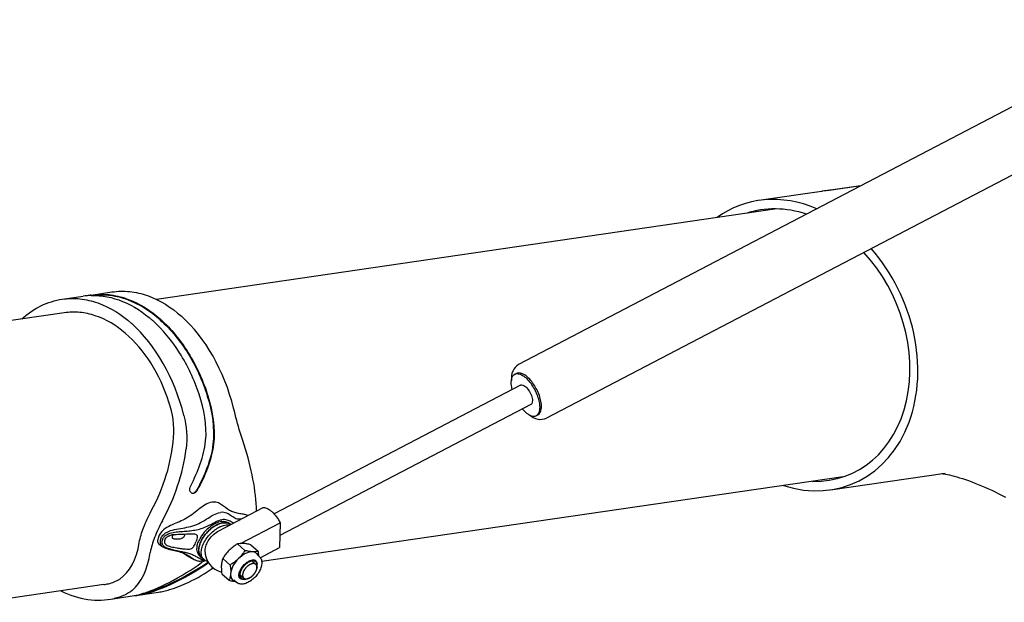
# Model space of a CAD drawing. Extents: x 0 to 420, y 0 to 297.
# Tile 18 of 20: x 371 to 395, y 257 to 271. Entities that reach past the tile are written whole.
import ezdxf

# ---------------------------------------------------------------- set-up
doc = ezdxf.new("R2010")
doc.units = 0
doc.header["$LTSCALE"] = 23.1
for name, color, linetype in [('100001_DXF_CONTINUOUS_LINE', 7, 'CONTINUOUS'), ('100003_DXF_CONTINUOUS_LINE', 7, 'CONTINUOUS'), ('100188_DXF_CONTINUOUS_LINE', 7, 'CONTINUOUS'), ('9900420_DXF_CONTINUOUS_LIN', 7, 'CONTINUOUS'), ('9903861_DXF_CONTINUOUS_LIN', 7, 'CONTINUOUS'), ('GAS_SPRING_BDXF_CONTINUOUS', 7, 'CONTINUOUS'), ('LOCK_NUT_M8_DXF_CONTINUOUS', 7, 'CONTINUOUS')]:
    doc.layers.add(name, color=color, linetype=linetype)

msp = doc.modelspace()

# ---------------------------------------------------------------- linework, layer by layer
at = {"layer": '100001_DXF_CONTINUOUS_LINE', "color": 7, "linetype": 'CONTINUOUS'}
for p, q in [((390.654, 266.679), (389.116, 266.455)), ((391.625, 266.818), (390.783, 266.695)), ((391.62, 266.815), (390.879, 266.707)), ((390.876, 259.349), (393.693, 259.76)), ((393.669, 259.74), (393.707, 259.733)), ((393.693, 259.76), (393.693, 259.76))]:
    msp.add_line(p, q, dxfattribs=at)
for points in [[(393.612, 259.748), (393.614, 259.748), (393.638, 259.745), (393.669, 259.74)], [(393.707, 259.733), (393.751, 259.724), (393.8, 259.714), (393.855, 259.7), (393.914, 259.685), (393.977, 259.667), (394.044, 259.647), (394.114, 259.625), (394.187, 259.601), (394.263, 259.574), (394.341, 259.546), (394.421, 259.515), (394.502, 259.483), (394.584, 259.448), (394.667, 259.413), (394.751, 259.375), (394.835, 259.336), (394.92, 259.296), (395.004, 259.254), (395.089, 259.212), (395.173, 259.168)]]:
    msp.add_lwpolyline(points, dxfattribs=at)
msp.add_arc((390.898, 265.001), 1.696, 97.0599, 98.2946, dxfattribs=at)
for major_axis, start_param, end_param in [((-1.447, 3.394), -0.68071, 0.182653), ((-1.354, 3.174), 5.681719, 6.21867), ((-1.447, 3.394), 2.551219, 5.114698), ((-1.354, 3.174), -3.484478, -1.143733)]:
    msp.add_ellipse((389.996, 262.902), major_axis=major_axis, ratio=0.782301, start_param=start_param, end_param=end_param, dxfattribs=at)
msp.add_open_spline([(390.879, 266.707), (390.864, 266.705), (390.801, 266.697), (390.738, 266.69), (390.69, 266.684)], degree=3, knots=[0, 0, 0, 0, 0.234713, 1, 1, 1, 1], dxfattribs=at)
at = {"layer": '100003_DXF_CONTINUOUS_LINE', "color": 7, "linetype": 'CONTINUOUS'}
for p, q in [((389.556, 266.246), (374.326, 264.026)), ((372.063, 263.696), (367.738, 263.066)), ((391.186, 259.667), (376.912, 257.586)), ((375.741, 257.415), (375.68, 257.406)), ((373.034, 257.021), (370.343, 256.628))]:
    msp.add_line(p, q, dxfattribs=at)
at = {"layer": '100188_DXF_CONTINUOUS_LINE', "color": 7, "linetype": 'CONTINUOUS'}
for p, q in [((372.723, 264.133), (373.235, 264.208)), ((372.015, 264.03), (372.527, 264.105)), ((372.722, 264.133), (372.723, 264.133)), ((374.233, 263.507), (374.231, 263.509)), ((374.238, 263.503), (374.233, 263.507)), ((374.423, 263.519), (374.421, 263.521)), ((374.427, 263.537), (374.429, 263.536)), ((376.143, 258.501), (376.127, 258.518)), ((375.404, 257.71), (375.434, 257.687)), ((373.158, 256.657), (373.685, 256.733)), ((373.879, 256.762), (373.876, 256.761)), ((373.879, 256.762), (374.378, 256.834))]:
    msp.add_line(p, q, dxfattribs=at)
for points in [[(374.396, 258.011), (374.426, 257.989), (374.458, 257.966), (374.483, 257.949)], [(374.974, 257.802), (374.977, 257.799), (374.987, 257.793), (374.997, 257.786), (375.007, 257.779), (375.017, 257.773), (375.027, 257.766)], [(375.027, 257.766), (375.038, 257.759), (375.048, 257.752), (375.059, 257.746), (375.069, 257.739), (375.08, 257.732), (375.091, 257.725), (375.102, 257.719), (375.113, 257.712), (375.125, 257.706), (375.136, 257.699), (375.147, 257.692), (375.159, 257.686), (375.171, 257.679), (375.182, 257.673), (375.194, 257.667), (375.206, 257.66), (375.219, 257.654), (375.231, 257.647), (375.243, 257.641), (375.256, 257.635), (375.268, 257.629), (375.276, 257.625)]]:
    msp.add_lwpolyline(points, dxfattribs=at)
for centre, radius, start, end in [((372.777, 262.387), 1.735, 91.7395, 98.2854), ((372.973, 262.423), 1.728, 98.3547, 101.595), ((375.227, 259.327), 0.0686, 227.92, 233.9806), ((375.91, 258.876), 0.876, 356.6539, 3.1605), ((376.1, 257.908), 0.65, 115.8323, 116.954), ((376.031, 258.361), 0.179, 57.703, 59.297), ((376.032, 258.363), 0.177, 54.137, 57.706), ((376.034, 258.365), 0.174, 48.0522, 54.1357), ((376.034, 258.365), 0.173, 47.6932, 48.0442), ((374.814, 257.672), 0.578, 99.9478, 101.4309), ((374.843, 257.509), 0.744, 97.5385, 99.8995), ((374.942, 258.148), 0.228, 154.8467, 159.2124), ((374.873, 257.285), 0.969, 96.6661, 97.5942), ((376.131, 257.75), 0.785, 152.6728, 153.3014), ((375.546, 257.82), 0.174, 221.832, 227.8769), ((375.661, 257.272), 0.368, 121.9737, 125.8431), ((375.656, 257.281), 0.358, 117.971, 122.0078), ((375.511, 257.886), 0.251, 264.7438, 265.4229), ((373.39, 258.748), 2.036, 278.3445, 283.8123), ((373.605, 258.635), 1.894, 275.2957, 278.2178), ((373.358, 258.883), 2.175, 283.7656, 284.0357)]:
    msp.add_arc(centre, radius, start, end, dxfattribs=at)
for centre, major_axis, ratio, start_param, end_param in [((373.77, 260.536), (-0.668, 3.692), 0.685304, -1.472278, -0.721713), ((372.55, 260.359), (-0.668, 3.692), 0.685304, -1.472278, -0.721713), ((371.871, 260.26), (1.483, 3.285), 0.756307, -1.666583, -1.134241), ((374.448, 260.635), (-1.666, 3.509), 0.469635, -2.286377, -1.811647), ((371.871, 260.26), (1.548, 3.657), 0.774443, -1.703716, -1.228985), ((371.871, 260.26), (-1.442, 3.167), 0.470798, -3.063092, -2.53075), ((371.871, 260.26), (-1.666, 3.509), 0.469635, -3.013772, -2.539041), ((374.448, 260.635), (1.548, 3.657), 0.774443, 3.852075, 4.046031), ((372.55, 260.359), (-0.668, 3.692), 0.685304, 2.665562, 3.170445), ((373.77, 260.536), (-0.668, 3.692), 0.685304, -3.164968, -3.11274)]:
    msp.add_ellipse(centre, major_axis=major_axis, ratio=ratio, start_param=start_param, end_param=end_param, dxfattribs=at)
for points, knots in [([(373.235, 264.208), (373.378, 264.229), (373.676, 264.234), (374.285, 264.093), (374.698, 263.827), (374.94, 263.61)], [0, 0, 0, 0, 0.233928, 0.475362, 1, 1, 1, 1]), ([(371.021, 263.545), (371.162, 263.673), (371.472, 263.89), (371.835, 264.004), (372.015, 264.03)], [0, 0, 0, 0, 0.511959, 1, 1, 1, 1]), ([(372.015, 264.03), (372.158, 264.051), (372.456, 264.056), (373.065, 263.915), (373.478, 263.649), (373.72, 263.433)], [0, 0, 0, 0, 0.233928, 0.475362, 1, 1, 1, 1]), ([(372.723, 264.133), (372.867, 264.154), (373.165, 264.159), (373.772, 264.019), (374.185, 263.754), (374.427, 263.537)], [0, 0, 0, 0, 0.233956, 0.475402, 1, 1, 1, 1]), ([(372.724, 264.122), (372.986, 264.13), (373.546, 264.016), (374.015, 263.702), (374.231, 263.509)], [0, 0, 0, 0, 0.474818, 1, 1, 1, 1]), ([(374.421, 263.521), (374.189, 263.729), (373.794, 263.985), (373.214, 264.133), (372.928, 264.138), (372.789, 264.123)], [0, 0, 0, 0, 0.524471, 0.766214, 1, 1, 1, 1]), ([(374.636, 261.505), (374.526, 261.84), (374.243, 262.461), (373.627, 263.21), (372.982, 263.604), (372.45, 263.72), (372.189, 263.714), (372.063, 263.696)], [0, 0, 0, 0, 0.290688, 0.554879, 0.787804, 0.895466, 1, 1, 1, 1]), ([(375.172, 259.45), (375.259, 259.623), (375.417, 259.977), (375.615, 260.735), (375.421, 261.705), (374.952, 262.706), (374.493, 263.273), (374.238, 263.503)], [0, 0, 0, 0, 0.130064, 0.259585, 0.518896, 0.769841, 1, 1, 1, 1]), ([(374.423, 263.519), (374.686, 263.283), (375.156, 262.697), (375.629, 261.66), (375.832, 260.452), (375.504, 259.691), (375.315, 259.341)], [0, 0, 0, 0, 0.230123, 0.481246, 0.740807, 1, 1, 1, 1]), ([(374.429, 263.536), (374.694, 263.299), (375.167, 262.711), (375.642, 261.668), (375.847, 260.453), (375.519, 259.687), (375.329, 259.336)], [0, 0, 0, 0, 0.230089, 0.481207, 0.740767, 1, 1, 1, 1]), ([(376.446, 260.558), (376.424, 260.623), (376.341, 260.886), (376.273, 261.153), (376.222, 261.355)], [0, 0, 0, 0, 0.246401, 1, 1, 1, 1]), ([(375.181, 259.276), (375.172, 259.285), (375.139, 259.338), (375.151, 259.408), (375.172, 259.45)], [0, 0, 0, 0, 0.213112, 1, 1, 1, 1]), ([(375.329, 259.336), (375.315, 259.31), (375.281, 259.266), (375.221, 259.256), (375.2, 259.265)], [0, 0, 0, 0, 0.562427, 1, 1, 1, 1]), ([(375.206, 259.266), (375.216, 259.265), (375.262, 259.272), (375.298, 259.31), (375.315, 259.341)], [0, 0, 0, 0, 0.216344, 1, 1, 1, 1]), ([(375.694, 259.045), (375.635, 259.036), (375.514, 258.982), (375.357, 258.863), (375.198, 258.734), (375.028, 258.625), (374.85, 258.545), (374.669, 258.475), (374.487, 258.377), (374.402, 258.256), (374.376, 258.188)], [0, 0, 0, 0, 0.112976, 0.240147, 0.371099, 0.497658, 0.61763, 0.735844, 0.863148, 1, 1, 1, 1]), ([(376.574, 258.714), (376.539, 258.732), (376.46, 258.748), (376.343, 258.767), (376.227, 258.793), (376.081, 258.856), (375.966, 258.968), (375.822, 259.045), (375.736, 259.051), (375.694, 259.045)], [0, 0, 0, 0, 0.121902, 0.247925, 0.372488, 0.494198, 0.741034, 0.866831, 1, 1, 1, 1]), ([(373.907, 258.055), (373.928, 258.178), (374.013, 258.444), (374.13, 258.696), (374.202, 258.829)], [0, 0, 0, 0, 0.450766, 1, 1, 1, 1]), ([(374.432, 258.143), (374.445, 258.176), (374.483, 258.239), (374.598, 258.329), (374.771, 258.376), (374.973, 258.408), (375.174, 258.447), (375.371, 258.513), (375.551, 258.622), (375.717, 258.732), (375.838, 258.785), (375.898, 258.793)], [0, 0, 0, 0, 0.064105, 0.132157, 0.261721, 0.385211, 0.508218, 0.63394, 0.763452, 0.889706, 1, 1, 1, 1]), ([(376.401, 258.624), (376.361, 258.624), (376.276, 258.629), (376.169, 258.702), (376.057, 258.789), (375.951, 258.801), (375.898, 258.793)], [0, 0, 0, 0, 0.223123, 0.450993, 0.706434, 1, 1, 1, 1]), ([(374.473, 258.587), (374.4, 258.454), (374.282, 258.203), (374.197, 257.936), (374.178, 257.812)], [0, 0, 0, 0, 0.548432, 1, 1, 1, 1]), ([(374.475, 258.124), (374.485, 258.149), (374.513, 258.197), (374.599, 258.267), (374.732, 258.306), (374.89, 258.322), (375.045, 258.333), (375.198, 258.347), (375.351, 258.371), (375.501, 258.417), (375.595, 258.464), (375.642, 258.489)], [0, 0, 0, 0, 0.062377, 0.129013, 0.259667, 0.38448, 0.506804, 0.628364, 0.750351, 0.874409, 1, 1, 1, 1]), ([(375.733, 258.445), (375.702, 258.424), (375.582, 258.332), (375.485, 258.211), (375.433, 258.11)], [0, 0, 0, 0, 0.247037, 1, 1, 1, 1]), ([(375.928, 258.571), (375.877, 258.564), (375.771, 258.524), (375.677, 258.462), (375.629, 258.425)], [0, 0, 0, 0, 0.461583, 1, 1, 1, 1]), ([(375.642, 258.489), (375.692, 258.515), (375.785, 258.568), (375.887, 258.608), (375.937, 258.615)], [0, 0, 0, 0, 0.531415, 1, 1, 1, 1]), ([(375.96, 258.539), (375.949, 258.538), (375.899, 258.528), (375.852, 258.51), (375.817, 258.493)], [0, 0, 0, 0, 0.23299, 1, 1, 1, 1]), ([(375.928, 258.571), (375.966, 258.577), (376.038, 258.576), (376.104, 258.541), (376.127, 258.518)], [0, 0, 0, 0, 0.54106, 1, 1, 1, 1]), ([(376.162, 258.565), (376.13, 258.581), (376.06, 258.616), (375.978, 258.621), (375.937, 258.615)], [0, 0, 0, 0, 0.460995, 1, 1, 1, 1]), ([(375.96, 258.539), (375.975, 258.542), (376.03, 258.546), (376.088, 258.535), (376.122, 258.514)], [0, 0, 0, 0, 0.277628, 1, 1, 1, 1]), ([(374.376, 258.188), (374.369, 258.169), (374.358, 258.134), (374.354, 258.082), (374.367, 258.039), (374.386, 258.019), (374.396, 258.011)], [0, 0, 0, 0, 0.312609, 0.578359, 0.79904, 1, 1, 1, 1]), ([(374.432, 258.143), (374.419, 258.107), (374.405, 258.029), (374.456, 257.968), (374.483, 257.949)], [0, 0, 0, 0, 0.532116, 1, 1, 1, 1]), ([(374.56, 258.161), (374.564, 258.166), (374.581, 258.187), (374.603, 258.203), (374.621, 258.212)], [0, 0, 0, 0, 0.234017, 1, 1, 1, 1]), ([(374.621, 258.212), (374.627, 258.215), (374.652, 258.227), (374.679, 258.234), (374.7, 258.239)], [0, 0, 0, 0, 0.236, 1, 1, 1, 1]), ([(374.99, 258.179), (374.978, 258.166), (374.949, 258.147), (374.897, 258.137), (374.843, 258.134), (374.794, 258.134), (374.757, 258.14), (374.733, 258.149), (374.717, 258.174), (374.72, 258.194), (374.722, 258.204)], [0, 0, 0, 0, 0.164141, 0.300623, 0.487489, 0.665636, 0.749066, 0.826373, 0.903337, 1, 1, 1, 1]), ([(374.761, 258.248), (374.827, 258.256), (374.945, 258.26), (375.102, 258.265), (375.214, 258.266), (375.28, 258.265), (375.303, 258.254)], [0, 0, 0, 0, 0.3703, 0.651454, 0.858094, 1, 1, 1, 1]), ([(375.037, 258.262), (375.034, 258.255), (375.022, 258.226), (375.006, 258.197), (374.99, 258.179)], [0, 0, 0, 0, 0.239442, 1, 1, 1, 1]), ([(375.33, 258.21), (375.332, 258.189), (375.322, 258.141), (375.306, 258.096), (375.297, 258.071)], [0, 0, 0, 0, 0.444349, 1, 1, 1, 1]), ([(375.303, 258.254), (375.311, 258.25), (375.326, 258.237), (375.33, 258.219), (375.33, 258.21)], [0, 0, 0, 0, 0.487392, 1, 1, 1, 1]), ([(375.44, 258.226), (375.432, 258.214), (375.399, 258.164), (375.373, 258.112), (375.357, 258.071)], [0, 0, 0, 0, 0.258809, 1, 1, 1, 1]), ([(374.475, 258.124), (374.466, 258.099), (374.454, 258.044), (374.482, 257.994), (374.499, 257.976)], [0, 0, 0, 0, 0.526272, 1, 1, 1, 1]), ([(374.483, 257.949), (374.524, 257.921), (374.623, 257.891), (374.769, 257.857), (374.913, 257.823), (375.006, 257.792), (375.048, 257.772)], [0, 0, 0, 0, 0.250414, 0.50914, 0.762501, 1, 1, 1, 1]), ([(374.511, 257.965), (374.539, 257.941), (374.61, 257.909), (374.759, 257.871), (374.912, 257.841), (375.06, 257.808), (375.164, 257.779), (375.256, 257.738), (375.311, 257.706), (375.338, 257.691)], [0, 0, 0, 0, 0.126741, 0.260015, 0.527577, 0.657443, 0.781231, 0.895494, 1, 1, 1, 1]), ([(374.526, 258.073), (374.526, 258.059), (374.532, 258.029), (374.568, 257.993), (374.621, 257.97), (374.685, 257.951), (374.755, 257.936), (374.841, 257.921), (374.933, 257.907), (375.028, 257.895), (375.105, 257.89), (375.174, 257.894), (375.212, 257.92), (375.226, 257.937)], [0, 0, 0, 0, 0.054235, 0.113839, 0.1881, 0.27681, 0.372452, 0.463581, 0.615177, 0.73556, 0.833094, 0.913859, 1, 1, 1, 1]), ([(375.226, 257.937), (375.234, 257.946), (375.264, 257.987), (375.283, 258.035), (375.297, 258.071)], [0, 0, 0, 0, 0.228178, 1, 1, 1, 1]), ([(375.37, 257.745), (375.362, 257.756), (375.33, 257.809), (375.321, 257.873), (375.324, 257.92)], [0, 0, 0, 0, 0.229879, 1, 1, 1, 1]), ([(375.324, 257.92), (375.324, 257.932), (375.329, 257.983), (375.343, 258.034), (375.357, 258.071)], [0, 0, 0, 0, 0.235056, 1, 1, 1, 1]), ([(375.429, 258.103), (375.41, 258.065), (375.38, 257.99), (375.354, 257.854), (375.377, 257.748), (375.416, 257.704)], [0, 0, 0, 0, 0.305688, 0.575423, 1, 1, 1, 1]), ([(375.048, 257.772), (375.091, 257.752), (375.166, 257.7), (375.237, 257.644), (375.276, 257.625)], [0, 0, 0, 0, 0.523917, 1, 1, 1, 1]), ([(375.543, 257.508), (375.267, 257.321), (374.733, 257.023), (374.153, 256.802), (373.879, 256.762)], [0, 0, 0, 0, 0.547116, 1, 1, 1, 1]), ([(373.886, 256.773), (374.148, 256.839), (374.688, 257.082), (375.19, 257.385), (375.446, 257.57)], [0, 0, 0, 0, 0.461499, 1, 1, 1, 1]), ([(375.533, 257.524), (375.278, 257.352), (374.888, 257.132), (374.366, 256.906), (374.115, 256.829), (373.996, 256.804)], [0, 0, 0, 0, 0.539957, 0.785104, 1, 1, 1, 1]), ([(375.276, 257.625), (375.3, 257.613), (375.356, 257.596), (375.415, 257.599), (375.445, 257.603)], [0, 0, 0, 0, 0.466638, 1, 1, 1, 1]), ([(375.533, 257.524), (375.539, 257.529), (375.561, 257.545), (375.582, 257.564), (375.593, 257.581)], [0, 0, 0, 0, 0.278674, 1, 1, 1, 1]), ([(375.603, 257.564), (375.6, 257.559), (375.582, 257.538), (375.561, 257.52), (375.543, 257.508)], [0, 0, 0, 0, 0.217526, 1, 1, 1, 1]), ([(373.034, 257.021), (373.073, 257.026), (373.208, 257.052), (373.343, 257.1), (373.425, 257.156)], [0, 0, 0, 0, 0.280331, 1, 1, 1, 1]), ([(374.51, 256.859), (374.558, 256.87), (374.768, 256.926), (374.97, 257.01), (375.122, 257.082)], [0, 0, 0, 0, 0.225704, 1, 1, 1, 1]), ([(373.734, 256.879), (373.678, 256.831), (373.534, 256.749), (373.377, 256.701), (373.29, 256.681)], [0, 0, 0, 0, 0.455451, 1, 1, 1, 1])]:
    msp.add_open_spline(points, degree=3, knots=knots, dxfattribs=at)
for points in [[(374.749, 260.632), (374.774, 260.925), (374.728, 261.226), (374.636, 261.505)], [(375.002, 261.177), (375.069, 260.911), (375.094, 260.628), (375.058, 260.356)], [(375.2, 259.265), (375.195, 259.266), (375.191, 259.269), (375.187, 259.272)], [(375.629, 258.425), (375.557, 258.369), (375.492, 258.301), (375.44, 258.226)], [(375.806, 258.488), (375.78, 258.475), (375.756, 258.46), (375.733, 258.445)], [(376.228, 258.533), (376.205, 258.542), (376.184, 258.553), (376.162, 258.565)], [(374.536, 258.118), (374.541, 258.133), (374.55, 258.148), (374.56, 258.161)], [(374.722, 258.204), (374.724, 258.213), (374.726, 258.221), (374.729, 258.229)], [(374.499, 257.976), (374.503, 257.972), (374.507, 257.969), (374.511, 257.965)], [(374.536, 258.118), (374.53, 258.104), (374.527, 258.089), (374.526, 258.073)], [(375.338, 257.691), (375.366, 257.675), (375.396, 257.66), (375.426, 257.649)], [(375.404, 257.71), (375.391, 257.72), (375.38, 257.732), (375.37, 257.745)], [(375.426, 257.649), (375.446, 257.643), (375.467, 257.638), (375.488, 257.636)], [(375.513, 257.618), (375.491, 257.612), (375.468, 257.606), (375.445, 257.603)], [(375.488, 257.596), (375.499, 257.602), (375.511, 257.608), (375.523, 257.612)]]:
    msp.add_open_spline(points, degree=3, dxfattribs=at)
at = {"layer": '9900420_DXF_CONTINUOUS_LIN', "color": 2, "linetype": 'CONTINUOUS'}
for p, q in [((376.654, 257.62), (376.768, 257.517)), ((376.793, 257.413), (376.794, 257.422)), ((376.354, 257.286), (376.469, 257.183)), ((376.566, 257.168), (376.575, 257.17))]:
    msp.add_line(p, q, dxfattribs=at)
at = {"layer": '9900420_DXF_CONTINUOUS_LIN', "color": 7, "linetype": 'CONTINUOUS'}
for p, q in [((376.8, 257.451), (376.792, 257.413)), ((376.538, 257.159), (376.575, 257.171))]:
    msp.add_line(p, q, dxfattribs=at)
for points, knots in [([(376.676, 257.599), (376.653, 257.595), (376.606, 257.58), (376.54, 257.539), (376.479, 257.483), (376.428, 257.416), (376.392, 257.346), (376.375, 257.278), (376.379, 257.218), (376.398, 257.185), (376.411, 257.174)], [0, 0, 0, 0, 0.119151, 0.256115, 0.403481, 0.551496, 0.690277, 0.811968, 0.913442, 1, 1, 1, 1]), ([(376.689, 257.535), (376.666, 257.532), (376.617, 257.513), (376.551, 257.466), (376.494, 257.402), (376.467, 257.352), (376.457, 257.326)], [0, 0, 0, 0, 0.219606, 0.475646, 0.744955, 1, 1, 1, 1]), ([(376.771, 257.576), (376.759, 257.586), (376.728, 257.602), (376.693, 257.601), (376.676, 257.599)], [0, 0, 0, 0, 0.464049, 1, 1, 1, 1]), ([(376.765, 257.52), (376.755, 257.527), (376.73, 257.538), (376.703, 257.538), (376.689, 257.535)], [0, 0, 0, 0, 0.464893, 1, 1, 1, 1]), ([(376.793, 257.47), (376.791, 257.48), (376.785, 257.499), (376.772, 257.514), (376.765, 257.52)], [0, 0, 0, 0, 0.519209, 1, 1, 1, 1]), ([(376.798, 257.531), (376.797, 257.535), (376.791, 257.552), (376.78, 257.567), (376.771, 257.576)], [0, 0, 0, 0, 0.263282, 1, 1, 1, 1]), ([(376.792, 257.413), (376.793, 257.418), (376.796, 257.437), (376.796, 257.456), (376.793, 257.47)], [0, 0, 0, 0, 0.270074, 1, 1, 1, 1]), ([(376.8, 257.451), (376.801, 257.458), (376.805, 257.485), (376.804, 257.512), (376.798, 257.531)], [0, 0, 0, 0, 0.274214, 1, 1, 1, 1]), ([(376.411, 257.174), (376.414, 257.171), (376.428, 257.16), (376.445, 257.154), (376.459, 257.152)], [0, 0, 0, 0, 0.242503, 1, 1, 1, 1]), ([(376.457, 257.326), (376.451, 257.312), (376.444, 257.286), (376.441, 257.246), (376.447, 257.212), (376.459, 257.193), (376.466, 257.186)], [0, 0, 0, 0, 0.299676, 0.563873, 0.793699, 1, 1, 1, 1]), ([(376.466, 257.186), (376.473, 257.179), (376.49, 257.168), (376.509, 257.164), (376.519, 257.163)], [0, 0, 0, 0, 0.480821, 1, 1, 1, 1]), ([(376.575, 257.171), (376.597, 257.177), (376.641, 257.199), (376.699, 257.246), (376.748, 257.305), (376.772, 257.351), (376.781, 257.374)], [0, 0, 0, 0, 0.230269, 0.487326, 0.751158, 1, 1, 1, 1]), ([(376.781, 257.374), (376.782, 257.377), (376.787, 257.39), (376.79, 257.403), (376.792, 257.413)], [0, 0, 0, 0, 0.259527, 1, 1, 1, 1]), ([(376.459, 257.152), (376.462, 257.151), (376.478, 257.149), (376.494, 257.15), (376.506, 257.152)], [0, 0, 0, 0, 0.23645, 1, 1, 1, 1]), ([(376.506, 257.152), (376.508, 257.152), (376.519, 257.154), (376.53, 257.157), (376.538, 257.159)], [0, 0, 0, 0, 0.241322, 1, 1, 1, 1]), ([(376.519, 257.163), (376.521, 257.163), (376.531, 257.163), (376.541, 257.163), (376.548, 257.164)], [0, 0, 0, 0, 0.239841, 1, 1, 1, 1]), ([(376.548, 257.164), (376.55, 257.165), (376.559, 257.166), (376.568, 257.169), (376.575, 257.171)], [0, 0, 0, 0, 0.241293, 1, 1, 1, 1])]:
    msp.add_open_spline(points, degree=3, knots=knots, dxfattribs=at)
at = {"layer": '9900420_DXF_CONTINUOUS_LIN', "color": 2, "linetype": 'CONTINUOUS'}
for points, knots in [([(376.765, 257.52), (376.763, 257.521), (376.759, 257.523), (376.754, 257.526), (376.751, 257.527), (376.748, 257.529), (376.747, 257.53), (376.745, 257.531), (376.743, 257.532), (376.742, 257.532), (376.741, 257.532), (376.741, 257.533), (376.74, 257.533), (376.739, 257.533), (376.738, 257.533), (376.736, 257.533), (376.733, 257.534), (376.729, 257.534), (376.724, 257.535), (376.72, 257.536), (376.716, 257.536), (376.714, 257.537), (376.713, 257.537), (376.712, 257.537), (376.712, 257.537), (376.71, 257.537), (376.709, 257.537), (376.707, 257.537), (376.705, 257.537), (376.702, 257.536), (376.699, 257.536), (376.694, 257.535), (376.69, 257.535), (376.687, 257.535), (376.684, 257.534), (376.682, 257.534), (376.68, 257.534), (376.679, 257.534), (376.677, 257.534), (376.676, 257.533), (376.676, 257.533), (376.674, 257.533), (376.671, 257.532), (376.667, 257.53), (376.661, 257.528), (376.656, 257.526), (376.651, 257.525), (376.647, 257.524), (376.645, 257.523), (376.643, 257.522), (376.642, 257.522), (376.641, 257.521), (376.64, 257.521), (376.638, 257.52), (376.636, 257.519), (376.632, 257.517), (376.627, 257.514), (376.621, 257.511), (376.616, 257.508), (376.612, 257.506), (376.609, 257.505), (376.607, 257.504), (376.605, 257.503), (376.604, 257.502), (376.603, 257.502), (376.603, 257.501), (376.602, 257.501), (376.6, 257.499), (376.597, 257.498), (376.594, 257.495), (376.591, 257.493), (376.586, 257.489), (376.58, 257.485), (376.575, 257.481), (376.571, 257.478), (376.568, 257.476), (376.566, 257.475), (376.564, 257.473), (376.562, 257.471), (376.56, 257.469), (376.556, 257.466), (376.552, 257.462), (376.546, 257.456), (376.541, 257.451), (376.536, 257.447), (376.534, 257.444), (376.532, 257.443), (376.531, 257.442), (376.53, 257.441), (376.529, 257.44), (376.528, 257.438), (376.526, 257.435), (376.523, 257.433), (376.52, 257.429), (376.516, 257.424), (376.512, 257.419), (376.509, 257.415), (376.506, 257.413), (376.504, 257.41), (376.503, 257.408), (376.502, 257.407), (376.501, 257.406), (376.5, 257.405), (376.499, 257.403), (376.497, 257.4), (376.494, 257.395), (376.49, 257.389), (376.486, 257.383), (376.482, 257.378), (376.48, 257.373), (376.478, 257.371), (376.477, 257.369), (376.476, 257.367), (376.474, 257.364), (376.473, 257.361), (376.471, 257.357), (376.468, 257.352), (376.465, 257.345), (376.461, 257.337), (376.459, 257.331), (376.457, 257.326)], [0, 0, 0, 0, 0.03125, 0.046875, 0.0625, 0.070312, 0.078125, 0.085938, 0.09375, 0.097656, 0.099609, 0.101562, 0.103516, 0.105469, 0.109375, 0.117188, 0.125, 0.140625, 0.15625, 0.171875, 0.1875, 0.191406, 0.195312, 0.197266, 0.199219, 0.203125, 0.207031, 0.210938, 0.21875, 0.226562, 0.234375, 0.25, 0.265625, 0.273438, 0.28125, 0.289062, 0.292969, 0.296875, 0.300781, 0.302734, 0.304688, 0.308594, 0.3125, 0.328125, 0.34375, 0.359375, 0.375, 0.382812, 0.390625, 0.394531, 0.398438, 0.400391, 0.402344, 0.40625, 0.414062, 0.421875, 0.4375, 0.453125, 0.46875, 0.476562, 0.484375, 0.492188, 0.496094, 0.498047, 0.5, 0.501953, 0.503906, 0.507812, 0.515625, 0.523438, 0.53125, 0.546875, 0.5625, 0.578125, 0.585938, 0.59375, 0.601562, 0.605469, 0.609375, 0.617188, 0.625, 0.640625, 0.65625, 0.671875, 0.6875, 0.695312, 0.697266, 0.699219, 0.703125, 0.707031, 0.710938, 0.71875, 0.726562, 0.734375, 0.75, 0.765625, 0.773438, 0.78125, 0.789062, 0.792969, 0.796875, 0.800781, 0.802734, 0.804688, 0.8125, 0.828125, 0.84375, 0.859375, 0.875, 0.882812, 0.890625, 0.894531, 0.898438, 0.90625, 0.914062, 0.921875, 0.9375, 0.953125, 0.96875, 1, 1, 1, 1]), ([(376.793, 257.471), (376.793, 257.472), (376.793, 257.474), (376.792, 257.477), (376.791, 257.48), (376.791, 257.481), (376.791, 257.482), (376.79, 257.483), (376.789, 257.485), (376.789, 257.487), (376.788, 257.488), (376.788, 257.49), (376.787, 257.491), (376.786, 257.493), (376.785, 257.495), (376.784, 257.496), (376.784, 257.497), (376.784, 257.498), (376.783, 257.499), (376.782, 257.5), (376.781, 257.502), (376.78, 257.504), (376.779, 257.505), (376.778, 257.506), (376.777, 257.507), (376.776, 257.508), (376.775, 257.51), (376.774, 257.511), (376.773, 257.512), (376.773, 257.513), (376.772, 257.514), (376.77, 257.515), (376.768, 257.517), (376.766, 257.519), (376.765, 257.52)], [0, 0, 0, 0, 0.0625, 0.125, 0.15625, 0.171875, 0.1875, 0.21875, 0.25, 0.28125, 0.3125, 0.328125, 0.34375, 0.375, 0.4375, 0.46875, 0.484375, 0.5, 0.515625, 0.53125, 0.5625, 0.625, 0.65625, 0.671875, 0.6875, 0.71875, 0.75, 0.78125, 0.8125, 0.828125, 0.84375, 0.875, 0.9375, 1, 1, 1, 1]), ([(376.794, 257.422), (376.794, 257.423), (376.794, 257.425), (376.795, 257.428), (376.795, 257.43), (376.795, 257.432), (376.795, 257.434), (376.795, 257.436), (376.796, 257.438), (376.796, 257.439), (376.796, 257.44), (376.796, 257.442), (376.796, 257.444), (376.796, 257.446), (376.796, 257.447), (376.796, 257.449), (376.796, 257.451), (376.796, 257.453), (376.796, 257.455), (376.795, 257.456), (376.795, 257.457), (376.795, 257.458), (376.795, 257.459), (376.795, 257.461), (376.795, 257.462), (376.795, 257.463), (376.794, 257.465), (376.794, 257.468), (376.794, 257.47), (376.793, 257.471)], [0, 0, 0, 0, 0.0625, 0.125, 0.15625, 0.1875, 0.25, 0.28125, 0.3125, 0.328125, 0.34375, 0.375, 0.4375, 0.46875, 0.5, 0.53125, 0.5625, 0.625, 0.65625, 0.671875, 0.6875, 0.71875, 0.75, 0.78125, 0.8125, 0.84375, 0.875, 0.9375, 1, 1, 1, 1]), ([(376.457, 257.326), (376.455, 257.323), (376.454, 257.318), (376.452, 257.311), (376.45, 257.307), (376.449, 257.303), (376.448, 257.301), (376.448, 257.299), (376.448, 257.299), (376.448, 257.298), (376.447, 257.297), (376.447, 257.294), (376.446, 257.29), (376.445, 257.285), (376.445, 257.281), (376.444, 257.278), (376.444, 257.276), (376.443, 257.274), (376.443, 257.273), (376.443, 257.272), (376.443, 257.271), (376.443, 257.27), (376.443, 257.268), (376.443, 257.265), (376.442, 257.261), (376.442, 257.257), (376.442, 257.254), (376.442, 257.251), (376.442, 257.249), (376.442, 257.248), (376.442, 257.247), (376.442, 257.247), (376.442, 257.246), (376.442, 257.245), (376.442, 257.244), (376.443, 257.242), (376.443, 257.24), (376.443, 257.237), (376.444, 257.235), (376.444, 257.232), (376.444, 257.23), (376.445, 257.228), (376.445, 257.226), (376.445, 257.225), (376.445, 257.224), (376.446, 257.223), (376.446, 257.222), (376.446, 257.221), (376.447, 257.22), (376.448, 257.217), (376.449, 257.214), (376.45, 257.211), (376.451, 257.209), (376.452, 257.207), (376.452, 257.206), (376.452, 257.205), (376.453, 257.204), (376.453, 257.204), (376.454, 257.203), (376.455, 257.202), (376.456, 257.2), (376.458, 257.197), (376.461, 257.193), (376.463, 257.19), (376.464, 257.188)], [0, 0, 0, 0, 0.0625, 0.09375, 0.125, 0.140625, 0.15625, 0.164062, 0.167969, 0.171875, 0.179688, 0.1875, 0.21875, 0.25, 0.28125, 0.296875, 0.3125, 0.320312, 0.328125, 0.332031, 0.335938, 0.34375, 0.359375, 0.375, 0.40625, 0.4375, 0.453125, 0.46875, 0.484375, 0.492188, 0.496094, 0.5, 0.503906, 0.507812, 0.515625, 0.53125, 0.546875, 0.5625, 0.59375, 0.609375, 0.625, 0.640625, 0.65625, 0.664062, 0.667969, 0.671875, 0.679688, 0.6875, 0.703125, 0.71875, 0.75, 0.78125, 0.796875, 0.8125, 0.820312, 0.828125, 0.832031, 0.835938, 0.84375, 0.859375, 0.875, 0.90625, 0.9375, 1, 1, 1, 1]), ([(376.464, 257.188), (376.465, 257.187), (376.467, 257.185), (376.469, 257.183), (376.47, 257.182), (376.471, 257.181), (376.472, 257.18), (376.474, 257.179), (376.475, 257.178), (376.477, 257.177), (376.478, 257.176), (376.479, 257.176), (376.48, 257.175), (376.482, 257.174), (376.484, 257.173), (376.486, 257.172), (376.487, 257.171), (376.488, 257.171), (376.489, 257.17), (376.49, 257.17), (376.492, 257.169), (376.494, 257.168), (376.495, 257.168), (376.496, 257.167), (376.497, 257.167), (376.498, 257.167), (376.5, 257.166), (376.502, 257.166), (376.504, 257.165), (376.505, 257.165), (376.507, 257.165), (376.508, 257.164), (376.51, 257.164), (376.514, 257.164), (376.517, 257.163), (376.518, 257.163)], [0, 0, 0, 0, 0.0625, 0.125, 0.15625, 0.171875, 0.1875, 0.21875, 0.25, 0.28125, 0.3125, 0.328125, 0.34375, 0.375, 0.4375, 0.46875, 0.484375, 0.5, 0.515625, 0.53125, 0.5625, 0.625, 0.640625, 0.65625, 0.671875, 0.6875, 0.71875, 0.75, 0.78125, 0.8125, 0.828125, 0.84375, 0.875, 0.9375, 1, 1, 1, 1]), ([(376.575, 257.17), (376.578, 257.171), (376.583, 257.173), (376.59, 257.176), (376.597, 257.179), (376.601, 257.181), (376.604, 257.182), (376.605, 257.183), (376.607, 257.183), (376.608, 257.184), (376.609, 257.184), (376.61, 257.184), (376.61, 257.185), (376.611, 257.185), (376.614, 257.187), (376.617, 257.189), (376.622, 257.192), (376.627, 257.195), (376.633, 257.198), (376.637, 257.2), (376.64, 257.202), (376.642, 257.204), (376.644, 257.205), (376.645, 257.205), (376.646, 257.206), (376.647, 257.207), (376.649, 257.208), (376.652, 257.21), (376.656, 257.213), (376.661, 257.217), (376.666, 257.221), (376.671, 257.225), (376.674, 257.228), (376.677, 257.23), (376.679, 257.231), (376.68, 257.232), (376.681, 257.233), (376.682, 257.235), (376.684, 257.236), (376.686, 257.238), (376.69, 257.242), (376.696, 257.248), (376.702, 257.254), (376.706, 257.257), (376.708, 257.26), (376.709, 257.261), (376.711, 257.262), (376.712, 257.263), (376.713, 257.265), (376.715, 257.267), (376.717, 257.27), (376.719, 257.273), (376.723, 257.278), (376.728, 257.283), (376.732, 257.288), (376.735, 257.292), (376.737, 257.295), (376.739, 257.297), (376.74, 257.299), (376.741, 257.3), (376.742, 257.302), (376.744, 257.305), (376.746, 257.308), (376.749, 257.312), (376.752, 257.317), (376.755, 257.323), (376.759, 257.328), (376.761, 257.332), (376.762, 257.334), (376.763, 257.335), (376.764, 257.336), (376.764, 257.337), (376.764, 257.337), (376.765, 257.339), (376.766, 257.341), (376.768, 257.345), (376.77, 257.35), (376.773, 257.357), (376.777, 257.365), (376.78, 257.371), (376.781, 257.374)], [0, 0, 0, 0, 0.03125, 0.0625, 0.09375, 0.109375, 0.117188, 0.125, 0.132812, 0.136719, 0.140625, 0.142578, 0.144531, 0.148438, 0.15625, 0.171875, 0.1875, 0.21875, 0.234375, 0.25, 0.265625, 0.273438, 0.28125, 0.285156, 0.289062, 0.292969, 0.296875, 0.3125, 0.328125, 0.34375, 0.375, 0.390625, 0.40625, 0.414062, 0.421875, 0.429688, 0.433594, 0.4375, 0.445312, 0.453125, 0.46875, 0.5, 0.53125, 0.546875, 0.554688, 0.5625, 0.566406, 0.570312, 0.578125, 0.585938, 0.59375, 0.609375, 0.625, 0.65625, 0.671875, 0.6875, 0.703125, 0.710938, 0.714844, 0.71875, 0.726562, 0.734375, 0.75, 0.765625, 0.78125, 0.8125, 0.828125, 0.84375, 0.851562, 0.855469, 0.857422, 0.859375, 0.863281, 0.867188, 0.875, 0.890625, 0.90625, 0.9375, 0.96875, 1, 1, 1, 1]), ([(376.781, 257.374), (376.782, 257.375), (376.783, 257.378), (376.784, 257.381), (376.785, 257.383), (376.785, 257.385), (376.786, 257.387), (376.786, 257.389), (376.787, 257.39), (376.787, 257.392), (376.788, 257.394), (376.788, 257.395), (376.789, 257.396), (376.789, 257.398), (376.789, 257.399), (376.79, 257.401), (376.79, 257.403), (376.791, 257.405), (376.791, 257.407), (376.792, 257.409), (376.792, 257.411), (376.792, 257.412), (376.793, 257.413)], [0, 0, 0, 0, 0.125, 0.1875, 0.25, 0.3125, 0.34375, 0.375, 0.4375, 0.46875, 0.5, 0.53125, 0.5625, 0.625, 0.65625, 0.6875, 0.75, 0.8125, 0.84375, 0.875, 0.9375, 1, 1, 1, 1]), ([(376.518, 257.163), (376.52, 257.163), (376.522, 257.163), (376.525, 257.163), (376.527, 257.163), (376.528, 257.163), (376.53, 257.163), (376.531, 257.163), (376.532, 257.163), (376.533, 257.163), (376.535, 257.163), (376.537, 257.163), (376.539, 257.163), (376.541, 257.163), (376.542, 257.163), (376.544, 257.164), (376.546, 257.164), (376.548, 257.164), (376.549, 257.164), (376.55, 257.164), (376.551, 257.165), (376.553, 257.165), (376.556, 257.165), (376.558, 257.166), (376.561, 257.167), (376.564, 257.167), (376.566, 257.168)], [0, 0, 0, 0, 0.125, 0.15625, 0.1875, 0.25, 0.28125, 0.3125, 0.328125, 0.34375, 0.375, 0.4375, 0.46875, 0.5, 0.53125, 0.5625, 0.625, 0.65625, 0.671875, 0.6875, 0.71875, 0.75, 0.8125, 0.84375, 0.875, 1, 1, 1, 1])]:
    msp.add_open_spline(points, degree=3, knots=knots, dxfattribs=at)
at = {"layer": '9903861_DXF_CONTINUOUS_LIN', "color": 7, "linetype": 'CONTINUOUS'}
msp.add_line((375.493, 257.634), (375.431, 257.689), dxfattribs=at)
for points, knots in [([(375.493, 257.634), (375.483, 257.643), (375.464, 257.665), (375.443, 257.704), (375.43, 257.75), (375.424, 257.82), (375.439, 257.919), (375.485, 258.039), (375.557, 258.16), (375.651, 258.272), (375.759, 258.367), (375.839, 258.416), (375.88, 258.436)], [0, 0, 0, 0, 0.042185, 0.085983, 0.132729, 0.183329, 0.297304, 0.427733, 0.570143, 0.717909, 0.863575, 1, 1, 1, 1]), ([(375.435, 258.11), (375.452, 258.143), (375.491, 258.207), (375.562, 258.297), (375.643, 258.377), (375.703, 258.423), (375.733, 258.444)], [0, 0, 0, 0, 0.246108, 0.500001, 0.753893, 1, 1, 1, 1]), ([(375.733, 258.444), (375.74, 258.448), (375.768, 258.466), (375.796, 258.481), (375.817, 258.492)], [0, 0, 0, 0, 0.256518, 1, 1, 1, 1]), ([(375.817, 258.492), (375.849, 258.507), (375.897, 258.526), (375.962, 258.539), (376.02, 258.544), (376.075, 258.537), (376.122, 258.516), (376.142, 258.501), (376.151, 258.493)], [0, 0, 0, 0, 0.299332, 0.435665, 0.562823, 0.791691, 0.897319, 1, 1, 1, 1]), ([(375.88, 258.436), (375.901, 258.447), (375.944, 258.465), (376.026, 258.487), (376.089, 258.489), (376.127, 258.481)], [0, 0, 0, 0, 0.284074, 0.545934, 1, 1, 1, 1]), ([(375.431, 257.689), (375.42, 257.699), (375.4, 257.722), (375.379, 257.763), (375.367, 257.811), (375.364, 257.865), (375.369, 257.923), (375.388, 258.007), (375.413, 258.069), (375.435, 258.11)], [0, 0, 0, 0, 0.097499, 0.199018, 0.307836, 0.426103, 0.554827, 0.694039, 1, 1, 1, 1]), ([(375.588, 257.589), (375.57, 257.592), (375.536, 257.602), (375.506, 257.622), (375.493, 257.634)], [0, 0, 0, 0, 0.513575, 1, 1, 1, 1])]:
    msp.add_open_spline(points, degree=3, knots=knots, dxfattribs=at)
at = {"layer": 'GAS_SPRING_BDXF_CONTINUOUS', "color": 7, "linetype": 'CONTINUOUS'}
for p, q in [((399.431, 270.895), (383.218, 262.426)), ((400.371, 269.712), (383.905, 261.111)), ((383.163, 262.207), (383.126, 262.188)), ((383.266, 261.919), (377.215, 258.758)), ((383.516, 261.44), (377.358, 258.224)), ((383.694, 261.191), (383.657, 261.171)), ((375.86, 258.342), (376.952, 258.912)), ((376.389, 258.03), (377.366, 258.541)), ((377.366, 258.541), (377.351, 257.929)), ((376.877, 257.681), (377.351, 257.929))]:
    msp.add_line(p, q, dxfattribs=at)
for centre, radius, start, end in [((383.811, 261.742), 0.644, 228.1035, 232.0519), ((383.664, 261.528), 0.384, 241.4533, 241.7868), ((376.06, 257.85), 0.54, 178.8492, 255.8673)]:
    msp.add_arc(centre, radius, start, end, dxfattribs=at)
for points, knots in [([(383.218, 262.426), (383.153, 262.392), (383.048, 262.263), (383.037, 262.108), (383.042, 262.031)], [0, 0, 0, 0, 0.488358, 1, 1, 1, 1]), ([(383.062, 261.812), (383.057, 261.832), (383.042, 261.904), (383.036, 261.978), (383.041, 262.031)], [0, 0, 0, 0, 0.276947, 1, 1, 1, 1]), ([(383.041, 262.031), (383.043, 262.049), (383.053, 262.108), (383.088, 262.168), (383.126, 262.188)], [0, 0, 0, 0, 0.300934, 1, 1, 1, 1]), ([(383.126, 262.188), (383.143, 262.197), (383.199, 262.209), (383.3, 262.176), (383.366, 262.127), (383.401, 262.096)], [0, 0, 0, 0, 0.192507, 0.541917, 1, 1, 1, 1]), ([(383.438, 262.115), (383.414, 262.137), (383.34, 262.197), (383.222, 262.238), (383.163, 262.207)], [0, 0, 0, 0, 0.325849, 1, 1, 1, 1]), ([(383.657, 261.171), (383.706, 261.197), (383.748, 261.302), (383.743, 261.441), (383.705, 261.631), (383.601, 261.863), (383.475, 262.029), (383.401, 262.096)], [0, 0, 0, 0, 0.159287, 0.273377, 0.408608, 0.712618, 1, 1, 1, 1]), ([(383.694, 261.191), (383.743, 261.216), (383.785, 261.321), (383.78, 261.46), (383.743, 261.65), (383.639, 261.882), (383.513, 262.049), (383.438, 262.115)], [0, 0, 0, 0, 0.159287, 0.273377, 0.408608, 0.71262, 1, 1, 1, 1]), ([(383.266, 261.919), (383.274, 261.923), (383.323, 261.933), (383.367, 261.901), (383.396, 261.875)], [0, 0, 0, 0, 0.195002, 1, 1, 1, 1]), ([(383.396, 261.875), (383.431, 261.844), (383.491, 261.766), (383.545, 261.639), (383.568, 261.525), (383.539, 261.452), (383.516, 261.44)], [0, 0, 0, 0, 0.287749, 0.592122, 0.840515, 1, 1, 1, 1]), ([(383.483, 261.19), (383.499, 261.181), (383.552, 261.157), (383.62, 261.152), (383.657, 261.171)], [0, 0, 0, 0, 0.300167, 1, 1, 1, 1]), ([(383.483, 261.19), (383.543, 261.143), (383.676, 261.065), (383.84, 261.077), (383.905, 261.111)], [0, 0, 0, 0, 0.511449, 1, 1, 1, 1]), ([(376.952, 258.912), (376.985, 258.913), (377.041, 258.897), (377.108, 258.856), (377.185, 258.794), (377.277, 258.69), (377.338, 258.593), (377.366, 258.541)], [0, 0, 0, 0, 0.175936, 0.285251, 0.408617, 0.690162, 1, 1, 1, 1]), ([(375.521, 257.861), (375.522, 257.905), (375.545, 258.001), (375.62, 258.134), (375.726, 258.254), (375.814, 258.317), (375.86, 258.342)], [0, 0, 0, 0, 0.218367, 0.473916, 0.743711, 1, 1, 1, 1])]:
    msp.add_open_spline(points, degree=3, knots=knots, dxfattribs=at)
for points in [[(383.381, 261.263), (383.357, 261.285), (383.334, 261.309), (383.312, 261.333)], [(383.415, 261.234), (383.436, 261.218), (383.458, 261.203), (383.481, 261.191)]]:
    msp.add_open_spline(points, degree=3, dxfattribs=at)
at = {"layer": 'LOCK_NUT_M8_DXF_CONTINUOUS', "color": 7, "linetype": 'CONTINUOUS'}
for p, q in [((376.316, 258.019), (376.496, 257.858)), ((376.649, 257.999), (376.829, 257.838)), ((375.958, 257.663), (376.138, 257.502)), ((376.858, 257.704), (376.796, 257.765)), ((375.934, 257.287), (376.113, 257.126)), ((376.294, 257.073), (376.226, 257.128))]:
    msp.add_line(p, q, dxfattribs=at)
for points, knots in [([(376.316, 258.019), (376.28, 257.997), (376.209, 257.949), (376.144, 257.893), (376.113, 257.863)], [0, 0, 0, 0, 0.500037, 1, 1, 1, 1]), ([(376.459, 258.03), (376.433, 258.032), (376.385, 258.032), (376.338, 258.024), (376.316, 258.019)], [0, 0, 0, 0, 0.541883, 1, 1, 1, 1]), ([(376.649, 257.999), (376.616, 258.007), (376.553, 258.02), (376.489, 258.029), (376.459, 258.03)], [0, 0, 0, 0, 0.527821, 1, 1, 1, 1]), ([(375.958, 257.663), (375.949, 257.638), (375.932, 257.584), (375.924, 257.527), (375.922, 257.497)], [0, 0, 0, 0, 0.472764, 1, 1, 1, 1]), ([(376.113, 257.863), (376.083, 257.833), (376.028, 257.769), (375.98, 257.699), (375.958, 257.663)], [0, 0, 0, 0, 0.503287, 1, 1, 1, 1]), ([(376.341, 257.659), (376.311, 257.629), (376.246, 257.573), (376.175, 257.525), (376.138, 257.502)], [0, 0, 0, 0, 0.499963, 1, 1, 1, 1]), ([(376.341, 257.659), (376.288, 257.606), (376.221, 257.517), (376.165, 257.388), (376.152, 257.323), (376.15, 257.293)], [0, 0, 0, 0, 0.535935, 0.781758, 1, 1, 1, 1]), ([(376.496, 257.858), (376.474, 257.822), (376.427, 257.752), (376.371, 257.689), (376.341, 257.659)], [0, 0, 0, 0, 0.496713, 1, 1, 1, 1]), ([(376.687, 257.826), (376.659, 257.828), (376.6, 257.821), (376.512, 257.787), (376.423, 257.733), (376.368, 257.685), (376.341, 257.659)], [0, 0, 0, 0, 0.207163, 0.446915, 0.714508, 1, 1, 1, 1]), ([(376.687, 257.826), (376.656, 257.828), (376.592, 257.837), (376.529, 257.85), (376.496, 257.858)], [0, 0, 0, 0, 0.472179, 1, 1, 1, 1]), ([(376.829, 257.838), (376.808, 257.833), (376.76, 257.825), (376.712, 257.825), (376.687, 257.826)], [0, 0, 0, 0, 0.458117, 1, 1, 1, 1]), ([(376.824, 257.738), (376.818, 257.751), (376.803, 257.775), (376.771, 257.803), (376.731, 257.821), (376.702, 257.825), (376.687, 257.826)], [0, 0, 0, 0, 0.246238, 0.486187, 0.733499, 1, 1, 1, 1]), ([(376.841, 257.721), (376.84, 257.73), (376.838, 257.769), (376.833, 257.808), (376.829, 257.838)], [0, 0, 0, 0, 0.243377, 1, 1, 1, 1]), ([(376.858, 257.704), (376.869, 257.693), (376.887, 257.67), (376.912, 257.614), (376.915, 257.566), (376.913, 257.535)], [0, 0, 0, 0, 0.239094, 0.482944, 1, 1, 1, 1]), ([(375.922, 257.497), (375.921, 257.481), (375.919, 257.411), (375.926, 257.341), (375.934, 257.287)], [0, 0, 0, 0, 0.234046, 1, 1, 1, 1]), ([(376.138, 257.502), (376.141, 257.484), (376.15, 257.415), (376.153, 257.344), (376.15, 257.293)], [0, 0, 0, 0, 0.26427, 1, 1, 1, 1]), ([(376.913, 257.535), (376.911, 257.499), (376.894, 257.424), (376.842, 257.318), (376.767, 257.219), (376.677, 257.133), (376.577, 257.07), (376.475, 257.033), (376.39, 257.03), (376.331, 257.048), (376.305, 257.064), (376.294, 257.073)], [0, 0, 0, 0, 0.1205, 0.254226, 0.395923, 0.5377, 0.671642, 0.79242, 0.899815, 0.95041, 1, 1, 1, 1]), ([(376.351, 257.262), (376.353, 257.282), (376.362, 257.324), (376.4, 257.413), (376.462, 257.495), (376.54, 257.563), (376.6, 257.601), (376.658, 257.624), (376.696, 257.629), (376.713, 257.628)], [0, 0, 0, 0, 0.108604, 0.2364, 0.520834, 0.663028, 0.794762, 0.908984, 1, 1, 1, 1]), ([(376.713, 257.628), (376.723, 257.628), (376.741, 257.625), (376.757, 257.615), (376.763, 257.61)], [0, 0, 0, 0, 0.556036, 1, 1, 1, 1]), ([(376.763, 257.61), (376.774, 257.601), (376.791, 257.576), (376.797, 257.546), (376.798, 257.53)], [0, 0, 0, 0, 0.47258, 1, 1, 1, 1]), ([(376.15, 257.293), (376.148, 257.263), (376.14, 257.206), (376.123, 257.152), (376.113, 257.126)], [0, 0, 0, 0, 0.527236, 1, 1, 1, 1]), ([(376.15, 257.293), (376.148, 257.271), (376.15, 257.229), (376.169, 257.171), (376.205, 257.127), (376.238, 257.109), (376.256, 257.104)], [0, 0, 0, 0, 0.283492, 0.533958, 0.765672, 1, 1, 1, 1]), ([(376.353, 257.226), (376.352, 257.229), (376.351, 257.241), (376.351, 257.253), (376.351, 257.262)], [0, 0, 0, 0, 0.230171, 1, 1, 1, 1]), ([(376.376, 257.178), (376.37, 257.183), (376.359, 257.198), (376.354, 257.216), (376.353, 257.226)], [0, 0, 0, 0, 0.443906, 1, 1, 1, 1]), ([(376.459, 257.152), (376.443, 257.151), (376.413, 257.154), (376.387, 257.168), (376.376, 257.178)], [0, 0, 0, 0, 0.527225, 1, 1, 1, 1]), ([(376.113, 257.126), (376.126, 257.123), (376.175, 257.112), (376.225, 257.103), (376.262, 257.099)], [0, 0, 0, 0, 0.26318, 1, 1, 1, 1])]:
    msp.add_open_spline(points, degree=3, knots=knots, dxfattribs=at)

doc.saveas('drawing.dxf')
